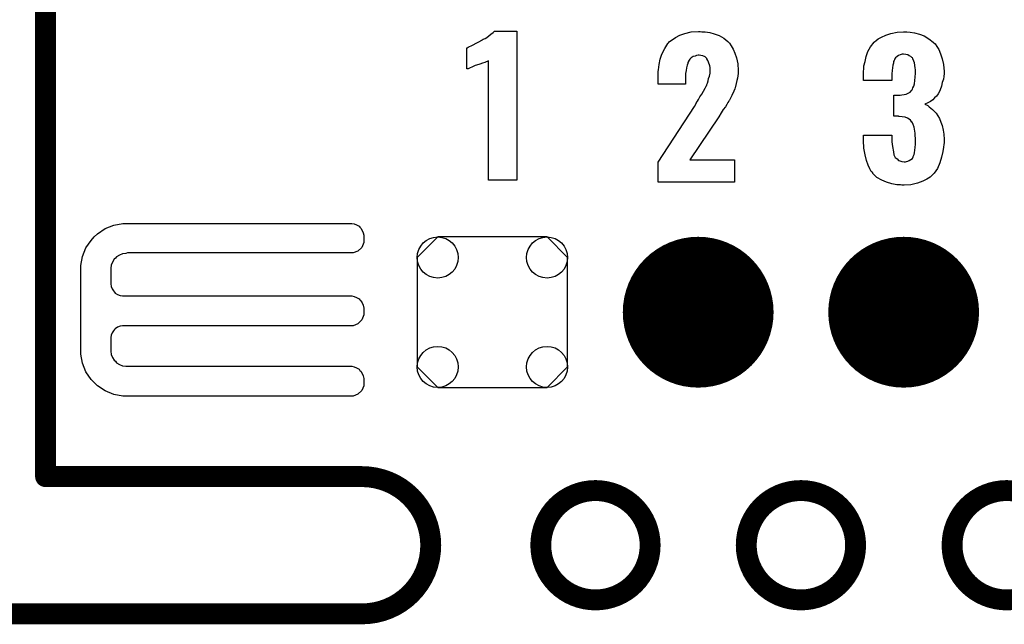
# Model space of a CAD drawing. Extents: x -0.07 to 0.95, y -0.15 to 2.1.
# Tile 19 of 26: x 0.11 to 0.39, y 0.96 to 1.13. Entities that reach past the tile are written whole.
import ezdxf

# ---------------------------------------------------------------- set-up
doc = ezdxf.new("R2010")
doc.units = 0
doc.layers.get('0').update_dxf_attribs({"linetype": 'CONTINUOUS'})
for name, color, linetype in [('gko', 6, 'CONTINUOUS'), ('gto', 2, 'CONTINUOUS'), ('gts', 1, 'CONTINUOUS')]:
    doc.layers.add(name, color=color, linetype=linetype)

# ---------------------------------------------------------------- blocks, each defined once
blk = doc.blocks.new('D63')
at = {"const_width": 0.003}
blk.add_lwpolyline([(-0.0015, 0, 1), (0.0015, 0, 1)], format="xyb", close=True, dxfattribs=at)
blk = doc.blocks.new('D79')
at = {"const_width": 0.02165}
blk.add_lwpolyline([(-0.010825, 0, 1), (0.010825, 0, 1)], format="xyb", close=True, dxfattribs=at)
blk = doc.blocks.new('D80')
blk.add_lwpolyline([(0.0216, -0.0157), (0.0216, 0.0157), (0.0157, 0.0216), (-0.0157, 0.0216), (-0.0216, 0.0157), (-0.0216, -0.0157), (-0.0157, -0.0216), (0.0157, -0.0216)], close=True)
for centre in [(-0.0157, 0.0157), (0.0157, 0.0157), (-0.0157, -0.0157), (0.0157, -0.0157)]:
    blk.add_circle(centre, 0.0059)

msp = doc.modelspace()

# ---------------------------------------------------------------- linework, layer by layer
at = {"layer": 'gko', "color": 6, "const_width": 0.006}
for points in [[(0.116, 1), (0.116, 2.055)], [(0.116, 1), (0.2069, 1)], [(0.2582, 0.9803), (0.2582, 0.9803)], [(0.2896, 0.9803), (0.2896, 0.9803)], [(0.2896, 0.9803), (0.2896, 0.9803)], [(0.3172, 0.9803), (0.3172, 0.9803)], [(0.3486, 0.9803), (0.3486, 0.9803)], [(0.3486, 0.9803), (0.3486, 0.9803)], [(0.3763, 0.9803), (0.3763, 0.9803)], [(0.0917, 0.9606), (0.2069, 0.9606)], [(0.2069, 0.9606), (0.2069, 0.9606)], [(0.2069, 0.9606), (0.2069, 0.9606)]]:
    msp.add_lwpolyline(points, dxfattribs=at)
for points in [[(0.2069, 0.9606, 1), (0.2069, 1)], [(0.2896, 0.9803, 1), (0.2582, 0.9803)], [(0.3486, 0.9803, 1), (0.3172, 0.9803)], [(0.4077, 0.9803, 1), (0.3763, 0.9803)], [(0.2582, 0.9803, 1), (0.2896, 0.9803)], [(0.3172, 0.9803, 1), (0.3486, 0.9803)], [(0.3763, 0.9803, 1), (0.4077, 0.9803)]]:
    msp.add_lwpolyline(points, format="xyb", dxfattribs=at)
at = {"layer": 'gto', "color": 2}
for points in [[(0.2513, 1.0851), (0.2432, 1.0851), (0.2432, 1.1194), (0.243, 1.1193), (0.2428, 1.1192), (0.2425, 1.1191), (0.2421, 1.1189), (0.2415, 1.1187), (0.2407, 1.1184), (0.2397, 1.1181), (0.2397, 1.1181), (0.2394, 1.118), (0.239, 1.1178), (0.2386, 1.1176), (0.2377, 1.1173), (0.2373, 1.1171), (0.237, 1.1171), (0.237, 1.1231), (0.2371, 1.1231), (0.2373, 1.1233), (0.2377, 1.1235), (0.2382, 1.1237), (0.2388, 1.124), (0.2396, 1.1244), (0.2404, 1.1248), (0.2413, 1.1253), (0.2414, 1.1254), (0.2417, 1.1256), (0.2422, 1.1258), (0.2427, 1.1261), (0.2439, 1.127), (0.2445, 1.1275), (0.2449, 1.1279), (0.2513, 1.1279), (0.2513, 1.0851)], [(0.3044, 1.1277), (0.3054, 1.1277), (0.3067, 1.1275), (0.308, 1.1271), (0.3094, 1.1266), (0.3108, 1.1259), (0.3119, 1.1249), (0.3121, 1.1247), (0.3124, 1.1244), (0.3129, 1.1237), (0.3134, 1.1227), (0.3139, 1.1216), (0.3144, 1.1202), (0.3148, 1.1185), (0.3149, 1.1166), (0.3149, 1.1165), (0.3149, 1.1162), (0.3149, 1.1157), (0.3148, 1.1151), (0.3147, 1.1144), (0.3145, 1.1137), (0.3141, 1.112), (0.3141, 1.1119), (0.314, 1.1117), (0.3139, 1.1113), (0.3136, 1.1107), (0.3131, 1.1094), (0.3124, 1.1081), (0.3123, 1.108), (0.3122, 1.1078), (0.3119, 1.1074), (0.3116, 1.1068), (0.3112, 1.1062), (0.3106, 1.1054), (0.31, 1.1044), (0.3093, 1.1033), (0.301, 1.0909), (0.3138, 1.0909), (0.3138, 1.0845), (0.2919, 1.0845), (0.2919, 1.0903), (0.3023, 1.1063), (0.3029, 1.1073), (0.3029, 1.1074), (0.3032, 1.1078), (0.3035, 1.1083), (0.3039, 1.109), (0.3044, 1.1098), (0.3049, 1.1107), (0.3054, 1.1115), (0.3058, 1.1123), (0.3059, 1.1123), (0.3059, 1.1126), (0.3061, 1.113), (0.3063, 1.1136), (0.3064, 1.1143), (0.3066, 1.115), (0.3068, 1.1158), (0.3068, 1.1168), (0.3068, 1.1168), (0.3068, 1.1171), (0.3068, 1.1175), (0.3067, 1.1179), (0.3064, 1.119), (0.3062, 1.1195), (0.3059, 1.1199), (0.3059, 1.12), (0.3058, 1.1201), (0.3054, 1.1205), (0.3047, 1.1208), (0.3042, 1.1209), (0.3037, 1.121), (0.3034, 1.121), (0.3029, 1.1209), (0.3025, 1.1207), (0.302, 1.1206), (0.3014, 1.1202), (0.301, 1.1198), (0.3006, 1.1193), (0.3006, 1.1192), (0.3004, 1.1189), (0.3004, 1.1186), (0.3002, 1.1181), (0.3, 1.1174), (0.2999, 1.1166), (0.2998, 1.1157), (0.2998, 1.1146), (0.2998, 1.1127), (0.2919, 1.1127), (0.2919, 1.1148), (0.2919, 1.1148), (0.2919, 1.115), (0.2919, 1.1153), (0.2919, 1.1158), (0.2919, 1.1163), (0.292, 1.1168), (0.2922, 1.1183), (0.2925, 1.1198), (0.293, 1.1213), (0.2938, 1.1229), (0.2947, 1.1243), (0.2949, 1.1245), (0.2952, 1.1249), (0.2959, 1.1254), (0.2969, 1.1261), (0.2981, 1.1267), (0.2996, 1.1272), (0.3014, 1.1277), (0.3035, 1.1278), (0.304, 1.1278), (0.3044, 1.1277)], [(0.3633, 1.1277), (0.3643, 1.1276), (0.3655, 1.1274), (0.3669, 1.127), (0.3683, 1.1265), (0.3696, 1.1257), (0.3709, 1.1247), (0.371, 1.1246), (0.3714, 1.1242), (0.3719, 1.1235), (0.3725, 1.1226), (0.373, 1.1214), (0.3735, 1.1199), (0.3738, 1.1183), (0.374, 1.1163), (0.374, 1.1161), (0.374, 1.1157), (0.3739, 1.1149), (0.3738, 1.1141), (0.3735, 1.1131), (0.3733, 1.1121), (0.3729, 1.111), (0.3724, 1.11), (0.3723, 1.1099), (0.3721, 1.1096), (0.3718, 1.1092), (0.3713, 1.1087), (0.3708, 1.1082), (0.3701, 1.1077), (0.3693, 1.1073), (0.3685, 1.1069), (0.3685, 1.1069), (0.3687, 1.1068), (0.369, 1.1067), (0.3693, 1.1065), (0.3697, 1.1062), (0.3702, 1.1058), (0.3707, 1.1054), (0.3712, 1.1049), (0.3717, 1.1043), (0.3722, 1.1036), (0.3727, 1.1028), (0.3731, 1.1018), (0.3735, 1.1008), (0.3737, 1.0995), (0.3739, 1.0983), (0.374, 1.0968), (0.374, 1.0967), (0.374, 1.0965), (0.374, 1.0962), (0.374, 1.0958), (0.3739, 1.0953), (0.3738, 1.0946), (0.3736, 1.0933), (0.3733, 1.0917), (0.3728, 1.0901), (0.3721, 1.0885), (0.3712, 1.0871), (0.371, 1.0869), (0.3707, 1.0866), (0.37, 1.086), (0.3691, 1.0854), (0.3679, 1.0848), (0.3664, 1.0842), (0.3645, 1.0838), (0.3625, 1.0837), (0.3619, 1.0837), (0.3615, 1.0838), (0.361, 1.0838), (0.3604, 1.0838), (0.359, 1.0841), (0.3575, 1.0845), (0.3561, 1.0851), (0.3547, 1.0859), (0.3535, 1.087), (0.3535, 1.0872), (0.3531, 1.0876), (0.3527, 1.0884), (0.3522, 1.0894), (0.3517, 1.0908), (0.3513, 1.0924), (0.351, 1.0943), (0.3509, 1.0965), (0.3509, 1.098), (0.359, 1.098), (0.359, 1.0966), (0.359, 1.0964), (0.359, 1.0961), (0.3591, 1.0954), (0.3592, 1.0948), (0.3595, 1.0932), (0.3596, 1.0924), (0.3599, 1.0918), (0.3599, 1.0918), (0.36, 1.0916), (0.3602, 1.0914), (0.3605, 1.0912), (0.3609, 1.0908), (0.3613, 1.0907), (0.3619, 1.0905), (0.3625, 1.0904), (0.3629, 1.0904), (0.3632, 1.0905), (0.3636, 1.0906), (0.364, 1.0908), (0.3645, 1.091), (0.3649, 1.0913), (0.3651, 1.0918), (0.3651, 1.0919), (0.3652, 1.0921), (0.3654, 1.0925), (0.3655, 1.093), (0.3656, 1.0937), (0.3657, 1.0945), (0.3658, 1.0954), (0.3658, 1.0966), (0.3658, 1.0968), (0.3658, 1.0972), (0.3657, 1.0978), (0.3657, 1.0986), (0.3654, 1.1003), (0.3651, 1.1011), (0.3648, 1.1018), (0.3647, 1.1018), (0.3646, 1.102), (0.3644, 1.1023), (0.364, 1.1026), (0.3635, 1.1029), (0.3628, 1.1032), (0.362, 1.1033), (0.3611, 1.1034), (0.361, 1.1034), (0.3609, 1.1035), (0.3596, 1.1035), (0.3596, 1.1095), (0.3614, 1.1095), (0.3619, 1.1096), (0.3625, 1.1097), (0.3631, 1.1098), (0.3637, 1.1101), (0.3643, 1.1104), (0.3647, 1.1109), (0.3648, 1.111), (0.3649, 1.1112), (0.365, 1.1116), (0.3653, 1.1121), (0.3655, 1.1128), (0.3656, 1.1137), (0.3657, 1.1147), (0.3658, 1.1158), (0.3658, 1.1159), (0.3658, 1.1163), (0.3658, 1.1168), (0.3657, 1.1174), (0.3655, 1.1188), (0.3653, 1.1193), (0.365, 1.1199), (0.365, 1.12), (0.3649, 1.1202), (0.3647, 1.1203), (0.3645, 1.1206), (0.364, 1.1208), (0.3636, 1.1211), (0.363, 1.1212), (0.3624, 1.1213), (0.362, 1.1213), (0.3617, 1.1212), (0.3614, 1.1211), (0.3609, 1.1209), (0.3605, 1.1206), (0.3601, 1.1202), (0.3598, 1.1198), (0.3598, 1.1197), (0.3597, 1.1195), (0.3595, 1.1192), (0.3595, 1.1187), (0.3593, 1.1181), (0.3592, 1.1174), (0.3591, 1.1166), (0.359, 1.1156), (0.359, 1.1137), (0.3509, 1.1137), (0.3509, 1.116), (0.3509, 1.1161), (0.3509, 1.1163), (0.3509, 1.1165), (0.351, 1.1169), (0.351, 1.1174), (0.351, 1.1179), (0.3513, 1.1192), (0.3516, 1.1206), (0.3521, 1.122), (0.3529, 1.1234), (0.3539, 1.1247), (0.354, 1.1248), (0.3545, 1.1252), (0.3551, 1.1257), (0.356, 1.1262), (0.3573, 1.1267), (0.3587, 1.1272), (0.3605, 1.1276), (0.3624, 1.1277), (0.3629, 1.1277), (0.3633, 1.1277)], [(0.1395, 1.0727), (0.1395, 1.0727), (0.1395, 1.0727), (0.2039, 1.0727), (0.2046, 1.0726), (0.2053, 1.0723), (0.206, 1.0719), (0.2062, 1.0716), (0.2062, 1.0716), (0.2062, 1.0716), (0.2065, 1.0713), (0.2069, 1.0707), (0.2072, 1.07), (0.2074, 1.0693), (0.2074, 1.0689), (0.2074, 1.0689), (0.2074, 1.0672), (0.2068, 1.0658), (0.2057, 1.0647), (0.2043, 1.0642), (0.1395, 1.0642), (0.139, 1.0641), (0.1381, 1.064), (0.1372, 1.0636), (0.1364, 1.0631), (0.1361, 1.0627), (0.1357, 1.0624), (0.1352, 1.0616), (0.1348, 1.0607), (0.1347, 1.0598), (0.1347, 1.0593), (0.1347, 1.0557), (0.1347, 1.0553), (0.1348, 1.0546), (0.1351, 1.0539), (0.1355, 1.0533), (0.1358, 1.053), (0.136, 1.0527), (0.1367, 1.0523), (0.1374, 1.052), (0.1381, 1.0519), (0.1385, 1.0519), (0.2035, 1.0519), (0.2039, 1.0519), (0.2046, 1.0517), (0.2053, 1.0514), (0.206, 1.051), (0.2062, 1.0508), (0.2065, 1.0505), (0.2069, 1.0499), (0.2072, 1.0492), (0.2074, 1.0484), (0.2074, 1.0481), (0.2074, 1.0481), (0.2074, 1.0471), (0.2074, 1.0464), (0.2068, 1.045), (0.2057, 1.0439), (0.2043, 1.0433), (0.2035, 1.0433), (0.2035, 1.0433), (0.1385, 1.0433), (0.1381, 1.0433), (0.1374, 1.0432), (0.1367, 1.0429), (0.136, 1.0424), (0.1358, 1.0422), (0.1358, 1.0422), (0.1355, 1.0419), (0.1351, 1.0413), (0.1348, 1.0406), (0.1347, 1.0399), (0.1347, 1.0395), (0.1347, 1.0365), (0.1347, 1.036), (0.1348, 1.0351), (0.1352, 1.0342), (0.1357, 1.0334), (0.1361, 1.0331), (0.1364, 1.0327), (0.1372, 1.0322), (0.1381, 1.0318), (0.139, 1.0317), (0.1395, 1.0317), (0.1395, 1.0317), (0.2035, 1.0317), (0.2039, 1.0317), (0.2046, 1.0315), (0.2053, 1.0312), (0.206, 1.0308), (0.2062, 1.0305), (0.2062, 1.0305), (0.2065, 1.0303), (0.2069, 1.0296), (0.2072, 1.0289), (0.2074, 1.0282), (0.2074, 1.0278), (0.2074, 1.0278), (0.2074, 1.0269), (0.2074, 1.0261), (0.2068, 1.0247), (0.2057, 1.0237), (0.2043, 1.0231), (0.1395, 1.0231), (0.1382, 1.0231), (0.1356, 1.0236), (0.1331, 1.0246), (0.1309, 1.0261), (0.13, 1.027), (0.13, 1.027), (0.1291, 1.0279), (0.1276, 1.0301), (0.1266, 1.0326), (0.1261, 1.0352), (0.1261, 1.0365), (0.1261, 1.0365), (0.1261, 1.0593), (0.1261, 1.0606), (0.1266, 1.0632), (0.1276, 1.0657), (0.1291, 1.0678), (0.13, 1.0688), (0.1309, 1.0697), (0.1331, 1.0712), (0.1356, 1.0722), (0.1382, 1.0727), (0.1395, 1.0727)]]:
    msp.add_lwpolyline(points, dxfattribs=at)

# ---------------------------------------------------------------- block references
at = {"layer": 'gko'}
for p in [(0.116, 1), (0.116, 1), (0.2069, 1), (0.2069, 1), (0.2582, 0.9803), (0.2582, 0.9803), (0.2896, 0.9803), (0.2896, 0.9803), (0.2896, 0.9803), (0.2896, 0.9803), (0.3172, 0.9803), (0.3172, 0.9803), (0.3486, 0.9803), (0.3486, 0.9803), (0.3486, 0.9803), (0.3486, 0.9803), (0.3763, 0.9803), (0.3763, 0.9803), (0.2069, 0.9606), (0.2069, 0.9606), (0.2069, 0.9606), (0.2069, 0.9606)]:
    msp.add_blockref('D63', p, dxfattribs=at)
at = {"layer": 'gts'}
for name, p in [('D80', (0.2443, 1.0472)), ('D79', (0.3034, 1.0472)), ('D79', (0.3624, 1.0472))]:
    msp.add_blockref(name, p, dxfattribs=at)

doc.saveas('drawing.dxf')
